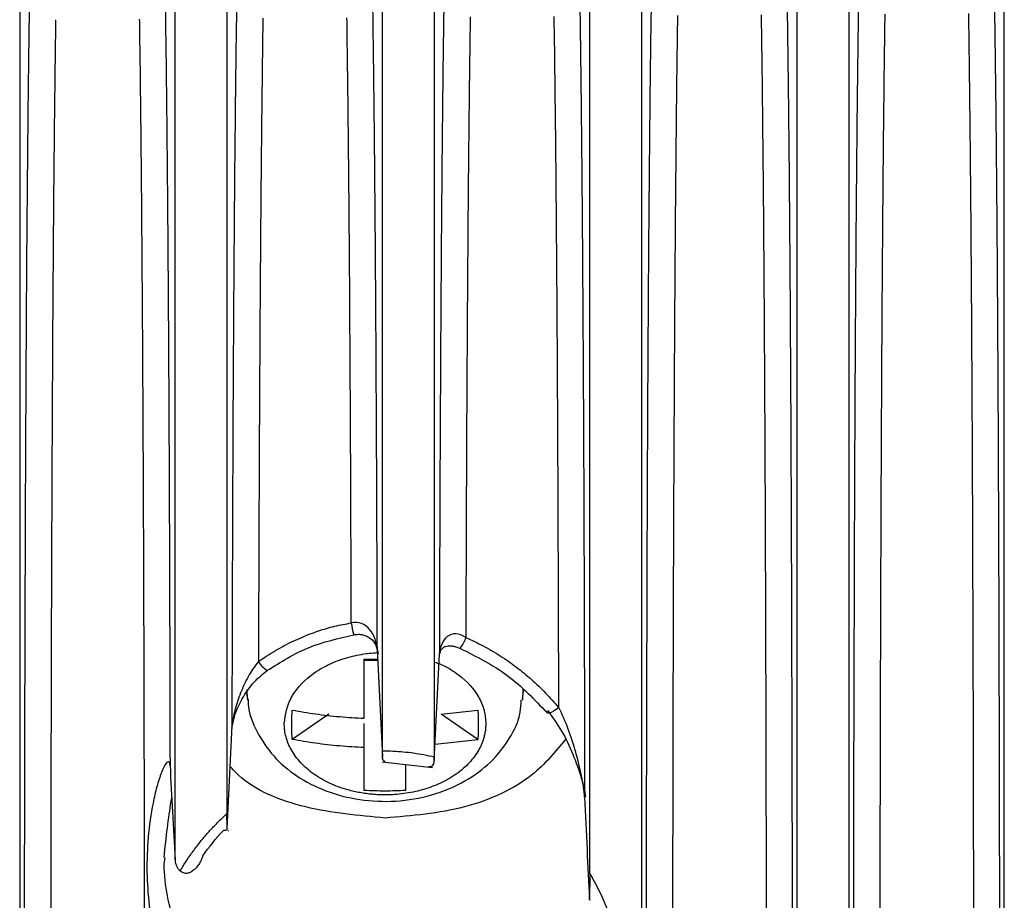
# Model space of a CAD drawing. Header units: millimetres. Extents: x -103 to 103, y 0 to 140.
# Tile 17 of 30: x -67 to -48, y 107 to 124. Entities that reach past the tile are written whole.
import ezdxf

# ---------------------------------------------------------------- set-up
doc = ezdxf.new("R2010")
doc.units = ezdxf.units.MM

msp = doc.modelspace()

# ---------------------------------------------------------------- linework, layer by layer
at = {"color": 7, "linetype": 'Continuous', "lineweight": 25}
for p, q in [((-67.45, 126.779), (-67.45, 96.979)), ((-64.45, 108.235), (-64.45, 126.798)), ((-63.45, 126.805), (-63.45, 109.132)), ((-60.45, 110.34), (-60.45, 126.824)), ((-59.45, 126.831), (-59.45, 110.225)), ((-55.45, 126.857), (-55.45, 96.901)), ((-52.45, 96.882), (-52.45, 126.876)), ((-51.45, 126.883), (-51.45, 96.875)), ((-48.45, 96.856), (-48.45, 126.902)), ((-60.555, 112.292), (-60.451, 110.219)), ((-58.956, 112.32), (-58.955, 112.32)), ((-60.8, 112.109), (-60.56, 112.109)), ((-59.45, 110.152), (-59.346, 112.208)), ((-60.544, 112.085), (-60.8, 112.085)), ((-63.071, 111.466), (-63.052, 111.318)), ((-57.748, 111.318), (-57.726, 111.497)), ((-61.484, 111.047), (-62.19, 110.561)), ((-59.316, 111.047), (-58.61, 111.126)), ((-58.61, 110.561), (-59.316, 111.047)), ((-63.444, 108.84), (-63.349, 110.822)), ((-60.8, 110.404), (-60.8, 110.87)), ((-59.434, 110.468), (-58.61, 110.561)), ((-60.455, 110.13), (-59.484, 110.017)), ((-60, 109.577), (-60, 110.077)), ((-63.436, 108.792), (-63.423, 108.807)), ((-64.663, 108.154), (-64.644, 108.284))]:
    msp.add_line(p, q, dxfattribs=at)
at = {"color": 8, "linetype": 'Continuous', "lineweight": 25}
for p, q in [((-57.739, 111.537), (-57.748, 111.316)), ((-63.055, 111.338), (-63.062, 111.521))]:
    msp.add_line(p, q, dxfattribs=at)
at = {"color": 7, "linetype": 'Continuous', "lineweight": 25, "flags": 128}
for points in [[(-56.45, 107.973), (-56.45, 109.992), (-56.45, 112.077), (-56.45, 114.209), (-56.45, 116.368), (-56.45, 118.533), (-56.45, 120.684), (-56.45, 122.8), (-56.45, 124.862), (-56.45, 126.85)], [(-57.047, 111.175), (-57.1, 111.136), (-57.151, 111.104), (-57.196, 111.08), (-57.233, 111.067), (-57.259, 111.065), (-57.273, 111.074), (-57.276, 111.093), (-57.265, 111.121)]]:
    msp.add_lwpolyline(points, dxfattribs=at)
at = {"color": 8, "linetype": 'Continuous', "lineweight": 25}
for centre, radius, start, end in [((-60.055, 112.903), 1, 185.4271, 198.9343), ((-59.386, 112.692), 0.57, 319.2082, 343.0254), ((-62.383, 112.347), 0.541, 211.8185, 237.1631)]:
    msp.add_arc(centre, radius, start, end, dxfattribs=at)
at = {"color": 7, "linetype": 'Continuous', "lineweight": 25}
for points, knots in [([(-60.643, 124.839), (-60.641, 124.707), (-60.637, 124.441), (-60.632, 124.033), (-60.626, 123.613), (-60.621, 123.179), (-60.616, 122.732), (-60.611, 122.272), (-60.603, 121.464), (-60.593, 120.261), (-60.584, 118.964), (-60.578, 117.927), (-60.574, 117.184), (-60.57, 116.417), (-60.566, 115.627), (-60.563, 114.816), (-60.56, 113.987), (-60.557, 113.141), (-60.556, 112.577), (-60.555, 112.292)], [0, 0, 0, 0, 0.0334511, 0.0676809, 0.1026914, 0.1384843, 0.1750606, 0.2124212, 0.2505664, 0.3707482, 0.500005, 0.5560576, 0.6140276, 0.6738845, 0.7355923, 0.7991093, 0.8643871, 0.9313712, 1, 1, 1, 1]), ([(-59.346, 112.208), (-59.345, 112.352), (-59.345, 112.639), (-59.343, 113.07), (-59.342, 113.498), (-59.341, 113.922), (-59.339, 114.342), (-59.338, 114.758), (-59.336, 115.169), (-59.334, 115.575), (-59.333, 115.975), (-59.331, 116.371), (-59.329, 116.76), (-59.327, 117.144), (-59.325, 117.521), (-59.323, 117.892), (-59.321, 118.257), (-59.316, 119.052), (-59.308, 120.237), (-59.297, 121.568), (-59.287, 122.608), (-59.278, 123.394), (-59.268, 124.141), (-59.261, 124.62), (-59.257, 124.854)], [0, 0, 0, 0, 0.03453, 0.068655, 0.102368, 0.13566, 0.168524, 0.200953, 0.232939, 0.264477, 0.295561, 0.326184, 0.356343, 0.386032, 0.415246, 0.443982, 0.472236, 0.500005, 0.629131, 0.749138, 0.815438, 0.879345, 0.940862, 1, 1, 1, 1]), ([(-56.643, 124.865), (-56.641, 124.726), (-56.637, 124.443), (-56.631, 124.009), (-56.625, 123.56), (-56.62, 123.096), (-56.614, 122.616), (-56.609, 122.122), (-56.604, 121.612), (-56.596, 120.652), (-56.585, 119.174), (-56.576, 117.624), (-56.57, 116.463), (-56.567, 115.741), (-56.564, 115), (-56.561, 114.241), (-56.558, 113.466), (-56.556, 112.677), (-56.554, 111.877), (-56.552, 111.069), (-56.55, 110.254), (-56.549, 109.717), (-56.548, 109.446)], [0, 0, 0, 0, 0.028713, 0.058165, 0.088361, 0.119303, 0.150994, 0.183436, 0.216632, 0.250583, 0.369702, 0.49972, 0.543969, 0.589579, 0.636528, 0.68479, 0.734336, 0.785132, 0.837142, 0.890321, 0.944625, 1, 1, 1, 1]), ([(-55.359, 104.193), (-55.359, 104.3), (-55.358, 104.511), (-55.358, 104.835), (-55.358, 105.162), (-55.358, 105.493), (-55.357, 105.827), (-55.357, 106.163), (-55.357, 106.503), (-55.356, 106.844), (-55.356, 107.188), (-55.356, 107.533), (-55.355, 107.88), (-55.354, 108.228), (-55.354, 108.577), (-55.353, 108.926), (-55.353, 109.276), (-55.352, 109.626), (-55.351, 109.976), (-55.351, 110.325), (-55.35, 110.674), (-55.349, 111.022), (-55.348, 111.369), (-55.347, 111.714), (-55.346, 112.058), (-55.345, 112.4), (-55.344, 112.74), (-55.343, 113.079), (-55.342, 113.414), (-55.341, 113.748), (-55.339, 114.462), (-55.335, 115.54), (-55.328, 116.958), (-55.321, 118.299), (-55.313, 119.503), (-55.305, 120.58), (-55.297, 121.541), (-55.288, 122.45), (-55.279, 123.308), (-55.268, 124.115), (-55.261, 124.63), (-55.257, 124.881)], [0, 0, 0, 0, 0.0189373, 0.0377829, 0.056533, 0.0751837, 0.093731, 0.1121714, 0.1305011, 0.1487167, 0.1668147, 0.1847917, 0.2026445, 0.22037, 0.2379652, 0.2554271, 0.2727529, 0.2899399, 0.3069856, 0.3238875, 0.3406431, 0.3572503, 0.3737068, 0.3900107, 0.4061601, 0.422153, 0.4379878, 0.4536628, 0.4691767, 0.4845278, 0.499715, 0.5675128, 0.6318305, 0.6926132, 0.7498351, 0.7962425, 0.8407364, 0.8833358, 0.9240628, 0.9629421, 1, 1, 1, 1]), ([(-52.644, 124.892), (-52.642, 124.756), (-52.638, 124.482), (-52.632, 124.061), (-52.626, 123.625), (-52.621, 123.173), (-52.615, 122.706), (-52.61, 122.224), (-52.605, 121.727), (-52.601, 121.214), (-52.596, 120.686), (-52.592, 120.143), (-52.586, 119.358), (-52.58, 118.306), (-52.572, 116.965), (-52.566, 115.546), (-52.561, 114.347), (-52.558, 113.391), (-52.556, 112.691), (-52.554, 111.982), (-52.552, 111.266), (-52.55, 110.545), (-52.549, 109.821), (-52.547, 109.095), (-52.546, 108.37), (-52.545, 107.648), (-52.544, 106.932), (-52.543, 106.224), (-52.543, 105.528), (-52.542, 104.843), (-52.542, 104.404), (-52.542, 104.184)], [0, 0, 0, 0, 0.019985, 0.040508, 0.061574, 0.083187, 0.105351, 0.12807, 0.151348, 0.175188, 0.199595, 0.22457, 0.250117, 0.307304, 0.368048, 0.432324, 0.500078, 0.531727, 0.564075, 0.597108, 0.630811, 0.665167, 0.700159, 0.735764, 0.771959, 0.80872, 0.84602, 0.88383, 0.922118, 0.960853, 1, 1, 1, 1]), ([(-51.359, 104.17), (-51.359, 104.277), (-51.358, 104.489), (-51.358, 104.814), (-51.358, 105.141), (-51.358, 105.473), (-51.357, 105.808), (-51.357, 106.145), (-51.357, 106.485), (-51.356, 106.828), (-51.356, 107.172), (-51.356, 107.519), (-51.355, 107.866), (-51.354, 108.215), (-51.354, 108.565), (-51.353, 108.915), (-51.353, 109.266), (-51.352, 109.617), (-51.351, 109.968), (-51.351, 110.318), (-51.35, 110.667), (-51.349, 111.016), (-51.348, 111.364), (-51.347, 111.71), (-51.346, 112.055), (-51.345, 112.398), (-51.344, 112.739), (-51.343, 113.078), (-51.342, 113.414), (-51.341, 113.749), (-51.339, 114.464), (-51.335, 115.545), (-51.328, 116.967), (-51.321, 118.311), (-51.313, 119.518), (-51.305, 120.597), (-51.297, 121.56), (-51.288, 122.471), (-51.278, 123.331), (-51.268, 124.14), (-51.261, 124.656), (-51.257, 124.907)], [0, 0, 0, 0, 0.0189393, 0.0377869, 0.056539, 0.0751914, 0.0937405, 0.1121825, 0.1305138, 0.1487308, 0.16683, 0.1848082, 0.202662, 0.2203883, 0.2379841, 0.2554465, 0.2727726, 0.2899597, 0.3070052, 0.3239068, 0.3406619, 0.3572683, 0.3737238, 0.3900265, 0.4061744, 0.4221656, 0.4379984, 0.4536713, 0.4691826, 0.484531, 0.4997152, 0.5675212, 0.6318415, 0.6926212, 0.7498344, 0.7962495, 0.8407479, 0.8833487, 0.9240742, 0.9629492, 1, 1, 1, 1]), ([(-48.644, 124.918), (-48.642, 124.783), (-48.638, 124.508), (-48.632, 124.086), (-48.626, 123.649), (-48.621, 123.196), (-48.615, 122.729), (-48.61, 122.245), (-48.605, 121.747), (-48.601, 121.233), (-48.596, 120.704), (-48.592, 120.159), (-48.586, 119.373), (-48.58, 118.319), (-48.572, 116.974), (-48.566, 115.552), (-48.561, 114.35), (-48.558, 113.391), (-48.556, 112.69), (-48.554, 111.98), (-48.552, 111.262), (-48.55, 110.539), (-48.549, 109.812), (-48.547, 109.085), (-48.546, 108.358), (-48.545, 107.634), (-48.544, 106.916), (-48.543, 106.207), (-48.543, 105.509), (-48.542, 104.822), (-48.542, 104.382), (-48.542, 104.161)], [0, 0, 0, 0, 0.01998, 0.040499, 0.061561, 0.083171, 0.105332, 0.12805, 0.151327, 0.175168, 0.199576, 0.224553, 0.250103, 0.307274, 0.368007, 0.432278, 0.50003, 0.531676, 0.564021, 0.597053, 0.630756, 0.665114, 0.700108, 0.735716, 0.771916, 0.808683, 0.845989, 0.883806, 0.922102, 0.960845, 1, 1, 1, 1]), ([(-67.359, 104.263), (-67.358, 104.38), (-67.358, 104.614), (-67.358, 104.973), (-67.358, 105.337), (-67.358, 105.704), (-67.357, 106.075), (-67.357, 106.45), (-67.356, 106.827), (-67.356, 107.208), (-67.356, 107.59), (-67.355, 107.974), (-67.354, 108.359), (-67.354, 108.746), (-67.353, 109.133), (-67.352, 109.52), (-67.352, 109.907), (-67.351, 110.294), (-67.35, 110.68), (-67.349, 111.065), (-67.348, 111.449), (-67.347, 111.831), (-67.346, 112.212), (-67.345, 112.589), (-67.344, 112.965), (-67.343, 113.338), (-67.341, 113.708), (-67.339, 114.442), (-67.335, 115.524), (-67.328, 116.932), (-67.321, 118.264), (-67.314, 119.46), (-67.306, 120.528), (-67.297, 121.482), (-67.289, 122.386), (-67.279, 123.238), (-67.269, 124.04), (-67.262, 124.552), (-67.258, 124.801)], [0, 0, 0, 0, 0.02111, 0.042105, 0.062981, 0.083731, 0.104351, 0.124836, 0.145181, 0.16538, 0.18543, 0.205326, 0.225064, 0.244639, 0.264048, 0.283286, 0.30235, 0.321238, 0.339944, 0.358467, 0.376803, 0.394949, 0.412904, 0.430664, 0.448226, 0.46559, 0.482753, 0.499714, 0.567487, 0.631797, 0.692589, 0.749837, 0.796221, 0.840702, 0.883297, 0.924028, 0.962921, 1, 1, 1, 1]), ([(-64.643, 124.812), (-64.641, 124.678), (-64.637, 124.407), (-64.631, 123.991), (-64.625, 123.562), (-64.62, 123.118), (-64.615, 122.661), (-64.61, 122.19), (-64.605, 121.705), (-64.597, 120.789), (-64.586, 119.38), (-64.577, 117.9), (-64.572, 116.791), (-64.568, 116.101), (-64.565, 115.391), (-64.562, 114.665), (-64.56, 113.922), (-64.557, 113.166), (-64.555, 112.399), (-64.553, 111.621), (-64.551, 110.837), (-64.55, 110.318), (-64.549, 110.056)], [0, 0, 0, 0, 0.028838, 0.058382, 0.088637, 0.119604, 0.151286, 0.183685, 0.216801, 0.250637, 0.37006, 0.499861, 0.544178, 0.589832, 0.636803, 0.685066, 0.734595, 0.785359, 0.837322, 0.890446, 0.944688, 1, 1, 1, 1]), ([(-63.349, 110.822), (-63.349, 110.962), (-63.348, 111.241), (-63.347, 111.66), (-63.346, 112.077), (-63.345, 112.492), (-63.344, 112.904), (-63.343, 113.313), (-63.341, 113.719), (-63.34, 114.121), (-63.338, 114.52), (-63.337, 114.913), (-63.335, 115.303), (-63.334, 115.687), (-63.332, 116.066), (-63.33, 116.441), (-63.329, 116.809), (-63.327, 117.172), (-63.325, 117.529), (-63.32, 118.384), (-63.312, 119.689), (-63.3, 121.175), (-63.289, 122.334), (-63.28, 123.212), (-63.269, 124.041), (-63.261, 124.569), (-63.258, 124.828)], [0, 0, 0, 0, 0.03082, 0.061316, 0.09148, 0.121306, 0.150787, 0.179916, 0.208686, 0.237092, 0.265129, 0.292791, 0.320073, 0.346971, 0.373481, 0.399598, 0.425319, 0.450642, 0.475562, 0.500077, 0.629636, 0.749189, 0.815958, 0.880009, 0.941351, 1, 1, 1, 1]), ([(-65.037, 104.567), (-65.037, 104.679), (-65.037, 104.902), (-65.037, 105.242), (-65.038, 105.586), (-65.038, 105.932), (-65.038, 106.281), (-65.039, 106.632), (-65.039, 106.985), (-65.04, 107.34), (-65.04, 107.696), (-65.041, 108.054), (-65.041, 108.412), (-65.042, 108.771), (-65.042, 109.13), (-65.043, 109.489), (-65.044, 109.847), (-65.045, 110.206), (-65.045, 110.563), (-65.046, 110.92), (-65.047, 111.276), (-65.048, 111.63), (-65.049, 111.983), (-65.05, 112.335), (-65.051, 112.684), (-65.052, 113.031), (-65.053, 113.377), (-65.055, 113.719), (-65.056, 114.06), (-65.057, 114.397), (-65.058, 114.732), (-65.06, 115.064), (-65.061, 115.393), (-65.062, 115.719), (-65.064, 116.041), (-65.065, 116.361), (-65.067, 116.676), (-65.069, 116.988), (-65.07, 117.297), (-65.072, 117.602), (-65.074, 117.903), (-65.075, 118.2), (-65.077, 118.493), (-65.079, 118.782), (-65.081, 119.067), (-65.083, 119.348), (-65.085, 119.625), (-65.087, 119.898), (-65.089, 120.166), (-65.091, 120.431), (-65.093, 120.691), (-65.095, 120.947), (-65.097, 121.198), (-65.099, 121.445), (-65.102, 121.688), (-65.104, 121.927), (-65.106, 122.161), (-65.109, 122.391), (-65.111, 122.616), (-65.114, 122.838), (-65.116, 123.055), (-65.119, 123.267), (-65.121, 123.475), (-65.124, 123.679), (-65.127, 123.879), (-65.13, 124.075), (-65.132, 124.266), (-65.134, 124.391), (-65.135, 124.454)], [0, 0, 0, 0, 0.020751, 0.04133, 0.061736, 0.081971, 0.102032, 0.121922, 0.141639, 0.161184, 0.180557, 0.199758, 0.218786, 0.237642, 0.256325, 0.274836, 0.293175, 0.311342, 0.329336, 0.347158, 0.364808, 0.382286, 0.399591, 0.416724, 0.433684, 0.450472, 0.467088, 0.483532, 0.499803, 0.515902, 0.531829, 0.547584, 0.563166, 0.578576, 0.593813, 0.608879, 0.623772, 0.638492, 0.653041, 0.667417, 0.681621, 0.695652, 0.709512, 0.723199, 0.736713, 0.750056, 0.763226, 0.776224, 0.789049, 0.801702, 0.814183, 0.826492, 0.838628, 0.850592, 0.862384, 0.874004, 0.885451, 0.896726, 0.907828, 0.918759, 0.929517, 0.940103, 0.950516, 0.960758, 0.970827, 0.980723, 0.990448, 1, 1, 1, 1]), ([(-62.757, 124.47), (-62.759, 124.333), (-62.763, 124.054), (-62.769, 123.623), (-62.774, 123.173), (-62.78, 122.705), (-62.785, 122.217), (-62.79, 121.711), (-62.795, 121.186), (-62.8, 120.642), (-62.804, 120.079), (-62.808, 119.497), (-62.813, 118.898), (-62.816, 118.281), (-62.82, 117.647), (-62.824, 116.996), (-62.827, 116.33), (-62.83, 115.648), (-62.833, 114.953), (-62.836, 114.244), (-62.838, 113.525), (-62.841, 112.794), (-62.842, 112.307), (-62.843, 112.061)], [0, 0, 0, 0, 0.035131, 0.071512, 0.109141, 0.148018, 0.188145, 0.22952, 0.272144, 0.316016, 0.361138, 0.407508, 0.455127, 0.503995, 0.554111, 0.605476, 0.658091, 0.711953, 0.767065, 0.823426, 0.881035, 0.939893, 1, 1, 1, 1]), ([(-61.051, 112.808), (-61.052, 112.949), (-61.052, 113.227), (-61.054, 113.644), (-61.055, 114.057), (-61.057, 114.465), (-61.058, 114.869), (-61.06, 115.267), (-61.062, 115.66), (-61.063, 116.048), (-61.065, 116.43), (-61.067, 116.806), (-61.069, 117.176), (-61.072, 117.762), (-61.077, 118.553), (-61.083, 119.536), (-61.09, 120.474), (-61.098, 121.367), (-61.106, 122.213), (-61.115, 123.012), (-61.125, 123.765), (-61.132, 124.246), (-61.135, 124.48)], [0, 0, 0, 0, 0.036176, 0.071841, 0.106996, 0.141639, 0.175772, 0.209395, 0.242507, 0.275108, 0.307198, 0.338777, 0.369846, 0.400404, 0.486501, 0.569412, 0.649139, 0.72568, 0.799037, 0.86921, 0.936197, 1, 1, 1, 1]), ([(-58.756, 124.496), (-58.758, 124.363), (-58.763, 124.091), (-58.768, 123.673), (-58.774, 123.236), (-58.779, 122.782), (-58.784, 122.31), (-58.789, 121.821), (-58.794, 121.313), (-58.799, 120.788), (-58.803, 120.245), (-58.807, 119.685), (-58.811, 119.107), (-58.815, 118.513), (-58.819, 117.903), (-58.822, 117.277), (-58.826, 116.636), (-58.829, 115.981), (-58.832, 115.311), (-58.834, 114.63), (-58.837, 113.937), (-58.839, 113.233), (-58.841, 112.763), (-58.841, 112.526)], [0, 0, 0, 0, 0.0354798, 0.0721735, 0.110081, 0.1492025, 0.1895378, 0.2310871, 0.2738503, 0.3178274, 0.3630184, 0.4094234, 0.4570424, 0.5058753, 0.5559222, 0.607183, 0.6596578, 0.7133466, 0.7682494, 0.8243661, 0.8816967, 0.9402414, 1, 1, 1, 1]), ([(-57.047, 111.175), (-57.047, 111.32), (-57.048, 111.609), (-57.049, 112.043), (-57.05, 112.474), (-57.051, 112.901), (-57.053, 113.324), (-57.054, 113.742), (-57.056, 114.156), (-57.057, 114.565), (-57.059, 114.969), (-57.06, 115.368), (-57.062, 115.761), (-57.064, 116.149), (-57.067, 116.76), (-57.071, 117.583), (-57.077, 118.607), (-57.084, 119.588), (-57.091, 120.524), (-57.098, 121.414), (-57.107, 122.256), (-57.116, 123.05), (-57.125, 123.798), (-57.132, 124.275), (-57.136, 124.507)], [0, 0, 0, 0, 0.033538, 0.066614, 0.09923, 0.131384, 0.163077, 0.194309, 0.225079, 0.255389, 0.285237, 0.314624, 0.34355, 0.372015, 0.400019, 0.478067, 0.553269, 0.625625, 0.695135, 0.7618, 0.825619, 0.886592, 0.944719, 1, 1, 1, 1]), ([(-54.756, 124.523), (-54.758, 124.404), (-54.762, 124.162), (-54.767, 123.789), (-54.772, 123.402), (-54.777, 122.998), (-54.781, 122.58), (-54.786, 122.145), (-54.79, 121.695), (-54.794, 121.23), (-54.799, 120.749), (-54.803, 120.253), (-54.806, 119.741), (-54.81, 119.214), (-54.814, 118.673), (-54.817, 118.117), (-54.82, 117.547), (-54.823, 116.964), (-54.826, 116.367), (-54.829, 115.758), (-54.832, 115.137), (-54.834, 114.506), (-54.837, 113.863), (-54.839, 113.212), (-54.841, 112.553), (-54.843, 111.886), (-54.845, 111.213), (-54.846, 110.536), (-54.848, 109.856), (-54.849, 109.174), (-54.85, 108.492), (-54.851, 107.811), (-54.852, 107.134), (-54.853, 106.463), (-54.854, 105.799), (-54.854, 105.143), (-54.854, 104.721), (-54.854, 104.508)], [0, 0, 0, 0, 0.018109, 0.036833, 0.056173, 0.076128, 0.096698, 0.117884, 0.139686, 0.162103, 0.185135, 0.208783, 0.233046, 0.257924, 0.283419, 0.309528, 0.336253, 0.363594, 0.39155, 0.420121, 0.449308, 0.47911, 0.509528, 0.540561, 0.57221, 0.604474, 0.637354, 0.670849, 0.704959, 0.739685, 0.775027, 0.810984, 0.847556, 0.884744, 0.922547, 0.960966, 1, 1, 1, 1]), ([(-53.037, 104.498), (-53.037, 104.611), (-53.037, 104.836), (-53.037, 105.179), (-53.038, 105.526), (-53.038, 105.875), (-53.038, 106.227), (-53.039, 106.581), (-53.039, 106.938), (-53.04, 107.296), (-53.04, 107.655), (-53.041, 108.015), (-53.041, 108.377), (-53.042, 108.739), (-53.042, 109.101), (-53.043, 109.463), (-53.044, 109.825), (-53.045, 110.186), (-53.045, 110.547), (-53.046, 110.907), (-53.047, 111.266), (-53.048, 111.623), (-53.049, 111.979), (-53.05, 112.333), (-53.051, 112.686), (-53.052, 113.036), (-53.053, 113.384), (-53.055, 113.729), (-53.056, 114.073), (-53.057, 114.413), (-53.058, 114.75), (-53.06, 115.085), (-53.061, 115.417), (-53.063, 115.745), (-53.064, 116.07), (-53.066, 116.391), (-53.067, 116.709), (-53.069, 117.024), (-53.07, 117.335), (-53.072, 117.642), (-53.074, 117.945), (-53.076, 118.244), (-53.077, 118.539), (-53.079, 118.83), (-53.081, 119.117), (-53.083, 119.4), (-53.085, 119.679), (-53.087, 119.954), (-53.089, 120.224), (-53.091, 120.49), (-53.093, 120.751), (-53.095, 121.009), (-53.098, 121.262), (-53.1, 121.51), (-53.102, 121.755), (-53.105, 121.995), (-53.107, 122.23), (-53.109, 122.461), (-53.112, 122.688), (-53.114, 122.91), (-53.117, 123.128), (-53.119, 123.342), (-53.122, 123.551), (-53.125, 123.756), (-53.127, 123.957), (-53.13, 124.153), (-53.133, 124.345), (-53.135, 124.471), (-53.136, 124.534)], [0, 0, 0, 0, 0.020776, 0.041379, 0.061809, 0.082066, 0.102149, 0.12206, 0.141798, 0.161362, 0.180754, 0.199972, 0.219018, 0.23789, 0.256589, 0.275116, 0.293469, 0.311649, 0.329656, 0.34749, 0.365151, 0.382638, 0.399953, 0.417095, 0.434064, 0.450859, 0.467482, 0.483931, 0.500207, 0.516311, 0.532241, 0.547998, 0.563582, 0.578993, 0.594231, 0.609296, 0.624188, 0.638907, 0.653453, 0.667825, 0.682025, 0.696051, 0.709905, 0.723585, 0.737093, 0.750427, 0.763588, 0.776576, 0.789392, 0.802034, 0.814503, 0.826799, 0.838922, 0.850871, 0.862648, 0.874252, 0.885683, 0.89694, 0.908025, 0.918937, 0.929675, 0.940241, 0.950633, 0.960853, 0.970899, 0.980772, 0.990473, 1, 1, 1, 1]), ([(-50.756, 124.55), (-50.758, 124.43), (-50.761, 124.188), (-50.767, 123.815), (-50.772, 123.427), (-50.776, 123.023), (-50.781, 122.603), (-50.786, 122.168), (-50.79, 121.717), (-50.794, 121.251), (-50.798, 120.769), (-50.802, 120.272), (-50.806, 119.759), (-50.81, 119.231), (-50.813, 118.689), (-50.817, 118.132), (-50.82, 117.56), (-50.823, 116.975), (-50.826, 116.377), (-50.829, 115.767), (-50.832, 115.144), (-50.834, 114.511), (-50.837, 113.867), (-50.839, 113.214), (-50.841, 112.553), (-50.843, 111.884), (-50.845, 111.21), (-50.846, 110.531), (-50.848, 109.848), (-50.849, 109.164), (-50.85, 108.48), (-50.851, 107.798), (-50.852, 107.119), (-50.853, 106.445), (-50.854, 105.78), (-50.854, 105.122), (-50.854, 104.699), (-50.854, 104.485)], [0, 0, 0, 0, 0.018094, 0.036803, 0.05613, 0.076072, 0.096631, 0.117806, 0.139597, 0.162005, 0.18503, 0.20867, 0.232927, 0.2578, 0.28329, 0.309396, 0.336118, 0.363457, 0.391412, 0.419983, 0.449171, 0.478975, 0.509396, 0.540432, 0.572086, 0.604355, 0.637241, 0.670743, 0.704862, 0.739597, 0.774948, 0.810916, 0.8475, 0.884701, 0.922517, 0.960951, 1, 1, 1, 1]), ([(-49.037, 104.475), (-49.037, 104.588), (-49.037, 104.814), (-49.037, 105.158), (-49.038, 105.506), (-49.038, 105.856), (-49.038, 106.209), (-49.039, 106.564), (-49.039, 106.922), (-49.04, 107.281), (-49.04, 107.641), (-49.041, 108.003), (-49.041, 108.365), (-49.042, 108.728), (-49.042, 109.091), (-49.043, 109.454), (-49.044, 109.817), (-49.045, 110.18), (-49.045, 110.541), (-49.046, 110.902), (-49.047, 111.262), (-49.048, 111.621), (-49.049, 111.978), (-49.05, 112.333), (-49.051, 112.686), (-49.052, 113.037), (-49.054, 113.386), (-49.055, 113.733), (-49.056, 114.077), (-49.057, 114.418), (-49.059, 114.756), (-49.06, 115.092), (-49.061, 115.424), (-49.063, 115.753), (-49.064, 116.079), (-49.066, 116.402), (-49.067, 116.72), (-49.069, 117.036), (-49.071, 117.347), (-49.072, 117.655), (-49.074, 117.959), (-49.076, 118.258), (-49.078, 118.554), (-49.079, 118.846), (-49.081, 119.134), (-49.083, 119.418), (-49.085, 119.697), (-49.087, 119.972), (-49.089, 120.243), (-49.091, 120.509), (-49.093, 120.772), (-49.096, 121.03), (-49.098, 121.283), (-49.1, 121.532), (-49.102, 121.777), (-49.105, 122.017), (-49.107, 122.253), (-49.11, 122.485), (-49.112, 122.712), (-49.115, 122.934), (-49.117, 123.153), (-49.12, 123.367), (-49.122, 123.576), (-49.125, 123.782), (-49.128, 123.982), (-49.13, 124.179), (-49.133, 124.371), (-49.135, 124.498), (-49.136, 124.56)], [0, 0, 0, 0, 0.020784, 0.041395, 0.061832, 0.082096, 0.102187, 0.122105, 0.141849, 0.16142, 0.180818, 0.200042, 0.219093, 0.23797, 0.256675, 0.275206, 0.293564, 0.311748, 0.329759, 0.347597, 0.365261, 0.382752, 0.40007, 0.417215, 0.434186, 0.450984, 0.467609, 0.48406, 0.500338, 0.516443, 0.532374, 0.548132, 0.563717, 0.579128, 0.594366, 0.609431, 0.624322, 0.639041, 0.653586, 0.667957, 0.682155, 0.69618, 0.710032, 0.72371, 0.737215, 0.750547, 0.763705, 0.77669, 0.789502, 0.802141, 0.814606, 0.826898, 0.839016, 0.850962, 0.862734, 0.874332, 0.885758, 0.89701, 0.908089, 0.918994, 0.929726, 0.940285, 0.950671, 0.960883, 0.970922, 0.980788, 0.990481, 1, 1, 1, 1]), ([(-66.757, 124.443), (-66.759, 124.325), (-66.762, 124.084), (-66.767, 123.713), (-66.772, 123.327), (-66.777, 122.925), (-66.782, 122.509), (-66.786, 122.077), (-66.791, 121.629), (-66.795, 121.166), (-66.799, 120.688), (-66.803, 120.195), (-66.807, 119.687), (-66.81, 119.164), (-66.814, 118.626), (-66.817, 118.074), (-66.82, 117.508), (-66.824, 116.929), (-66.826, 116.337), (-66.829, 115.732), (-66.832, 115.116), (-66.834, 114.489), (-66.837, 113.852), (-66.839, 113.206), (-66.841, 112.552), (-66.843, 111.891), (-66.845, 111.224), (-66.846, 110.553), (-66.848, 109.878), (-66.849, 109.202), (-66.85, 108.526), (-66.851, 107.851), (-66.852, 107.18), (-66.853, 106.515), (-66.854, 105.857), (-66.854, 105.206), (-66.854, 104.788), (-66.854, 104.577)], [0, 0, 0, 0, 0.018155, 0.036923, 0.056303, 0.076296, 0.096902, 0.118121, 0.139952, 0.162396, 0.185452, 0.209122, 0.233404, 0.258299, 0.283807, 0.309927, 0.33666, 0.364006, 0.391965, 0.420536, 0.44972, 0.479517, 0.509927, 0.540949, 0.572584, 0.604832, 0.637693, 0.671166, 0.705252, 0.739951, 0.775263, 0.811187, 0.847724, 0.884874, 0.922637, 0.961012, 1, 1, 1, 1]), ([(-62.843, 112.061), (-62.789, 112.099), (-62.681, 112.173), (-62.514, 112.276), (-62.345, 112.371), (-62.172, 112.458), (-61.954, 112.556), (-61.688, 112.656), (-61.373, 112.749), (-61.158, 112.788), (-61.051, 112.808)], [0, 0, 0, 0, 0.101323, 0.201623, 0.301091, 0.399925, 0.498325, 0.667246, 0.834091, 1, 1, 1, 1]), ([(-60.555, 112.292), (-60.557, 112.361), (-60.57, 112.429), (-60.616, 112.56), (-60.649, 112.622), (-60.737, 112.728), (-60.791, 112.772), (-60.914, 112.821), (-60.983, 112.826), (-61.051, 112.808)], [0, 0, 0, 0, 0.25, 0.25, 0.5, 0.5, 0.75, 0.75, 1, 1, 1, 1]), ([(-62.668, 111.894), (-62.411, 112.055), (-61.897, 112.377), (-61.3, 112.511), (-61.002, 112.578)], [0, 0, 0, 0, 0.500308, 1, 1, 1, 1]), ([(-61.003, 112.579), (-60.973, 112.584), (-60.913, 112.592), (-60.798, 112.579), (-60.67, 112.513), (-60.563, 112.378), (-60.543, 112.266), (-60.533, 112.209)], [0, 0, 0, 0, 0.113096, 0.223704, 0.460307, 0.723975, 1, 1, 1, 1]), ([(-58.841, 112.526), (-58.904, 112.569), (-58.971, 112.595), (-59.096, 112.601), (-59.154, 112.58), (-59.247, 112.508), (-59.282, 112.457), (-59.331, 112.339), (-59.343, 112.275), (-59.346, 112.208)], [0, 0, 0, 0, 0.25, 0.25, 0.5, 0.5, 0.75, 0.75, 1, 1, 1, 1]), ([(-58.841, 112.526), (-58.784, 112.501), (-58.67, 112.45), (-58.503, 112.365), (-58.338, 112.273), (-58.176, 112.174), (-58.018, 112.068), (-57.813, 111.918), (-57.57, 111.718), (-57.296, 111.458), (-57.13, 111.27), (-57.047, 111.175)], [0, 0, 0, 0, 0.081755, 0.163827, 0.246368, 0.329531, 0.413462, 0.498305, 0.663794, 0.830706, 1, 1, 1, 1]), ([(-59.35, 112.173), (-59.346, 112.203), (-59.339, 112.269), (-59.271, 112.348), (-59.176, 112.373), (-59.066, 112.36), (-58.994, 112.334), (-58.955, 112.32)], [0, 0, 0, 0, 0.195711, 0.441643, 0.695565, 0.835737, 1, 1, 1, 1]), ([(-58.955, 112.32), (-58.639, 112.161), (-58, 111.839), (-57.516, 111.329), (-57.273, 111.072)], [0, 0, 0, 0, 0.496247, 1, 1, 1, 1]), ([(-62.843, 112.061), (-62.914, 111.981), (-62.979, 111.883), (-63.093, 111.676), (-63.144, 111.568), (-63.232, 111.345), (-63.269, 111.233), (-63.326, 111.015), (-63.346, 110.909), (-63.349, 110.822)], [0, 0, 0, 0, 0.25, 0.25, 0.5, 0.5, 0.75, 0.75, 1, 1, 1, 1]), ([(-63.356, 110.777), (-63.337, 110.874), (-63.298, 111.073), (-63.14, 111.384), (-62.942, 111.672), (-62.763, 111.82), (-62.675, 111.892)], [0, 0, 0, 0, 0.246197, 0.504243, 0.759627, 1, 1, 1, 1]), ([(-63.042, 111.346), (-63.043, 111.313), (-63.047, 111.091), (-62.883, 110.699), (-62.568, 110.223), (-62.11, 109.835), (-61.544, 109.546), (-60.889, 109.378), (-60.188, 109.348), (-59.488, 109.467), (-58.862, 109.727), (-58.35, 110.102), (-57.992, 110.559), (-57.787, 110.979), (-57.775, 111.241), (-57.771, 111.319)], [0, 0, 0, 0, 0.014372, 0.0964, 0.177382, 0.260507, 0.34736, 0.437448, 0.529315, 0.622535, 0.71751, 0.803514, 0.886235, 0.966244, 1, 1, 1, 1]), ([(-56.548, 109.446), (-56.55, 109.499), (-56.558, 109.567), (-56.58, 109.709), (-56.594, 109.784), (-56.64, 110.01), (-56.677, 110.163), (-56.762, 110.465), (-56.81, 110.616), (-56.918, 110.906), (-56.978, 111.045), (-57.047, 111.175)], [0, 0, 0, 0, 0.125, 0.125, 0.25, 0.25, 0.5, 0.5, 0.75, 0.75, 1, 1, 1, 1]), ([(-62.2, 110.837), (-62.2, 110.884), (-62.199, 110.979), (-62.193, 111.077), (-62.19, 111.126)], [0, 0, 0, 0, 0.499927, 1, 1, 1, 1]), ([(-62.19, 111.126), (-62.116, 111.113), (-61.967, 111.086), (-61.74, 111.052), (-61.51, 111.023), (-61.276, 110.999), (-61.039, 110.981), (-60.88, 110.973), (-60.8, 110.969)], [0, 0, 0, 0, 0.163013, 0.327487, 0.493422, 0.660818, 0.829678, 1, 1, 1, 1]), ([(-58.61, 111.126), (-58.607, 111.077), (-58.601, 110.979), (-58.6, 110.884), (-58.6, 110.837)], [0, 0, 0, 0, 0.500073, 1, 1, 1, 1]), ([(-57.265, 111.121), (-57.17, 110.992), (-56.979, 110.73), (-56.768, 110.279), (-56.628, 109.882), (-56.551, 109.595), (-56.537, 109.484), (-56.534, 109.454)], [0, 0, 0, 0, 0.259398, 0.522415, 0.787931, 0.940912, 1, 1, 1, 1]), ([(-60.4, 109.491), (-60.441, 109.491), (-60.522, 109.492), (-60.644, 109.501), (-60.764, 109.514), (-60.884, 109.533), (-61.001, 109.557), (-61.14, 109.592), (-61.298, 109.643), (-61.47, 109.715), (-61.631, 109.797), (-61.778, 109.892), (-61.911, 109.996), (-62.068, 110.148), (-62.215, 110.35), (-62.304, 110.565), (-62.335, 110.719), (-62.343, 110.805), (-62.344, 110.849), (-62.344, 110.865)], [0, 0, 0, 0, 0.0400123, 0.0800247, 0.120037, 0.1600494, 0.2000617, 0.240074, 0.3053811, 0.3706946, 0.4354308, 0.5001598, 0.565956, 0.6307654, 0.7600736, 0.8801443, 0.9398124, 0.9773227, 1, 1, 1, 1]), ([(-62.19, 110.561), (-62.193, 110.606), (-62.199, 110.696), (-62.2, 110.79), (-62.2, 110.837)], [0, 0, 0, 0, 0.500073, 1, 1, 1, 1]), ([(-58.456, 110.865), (-58.457, 110.836), (-58.458, 110.779), (-58.47, 110.693), (-58.492, 110.593), (-58.53, 110.481), (-58.592, 110.355), (-58.671, 110.231), (-58.805, 110.069), (-58.974, 109.923), (-59.17, 109.798), (-59.383, 109.687), (-59.67, 109.582), (-59.974, 109.519), (-60.193, 109.497), (-60.315, 109.491), (-60.377, 109.491), (-60.4, 109.491)], [0, 0, 0, 0, 0.0399618, 0.0799249, 0.1198909, 0.1800069, 0.2401176, 0.3050904, 0.369633, 0.5000746, 0.5650031, 0.6295698, 0.7600304, 0.8797447, 0.9395747, 0.9772448, 1, 1, 1, 1]), ([(-58.6, 110.837), (-58.6, 110.79), (-58.601, 110.696), (-58.607, 110.606), (-58.61, 110.561)], [0, 0, 0, 0, 0.499927, 1, 1, 1, 1]), ([(-60.8, 110.404), (-60.88, 110.408), (-61.039, 110.415), (-61.276, 110.434), (-61.51, 110.457), (-61.74, 110.486), (-61.967, 110.52), (-62.116, 110.547), (-62.19, 110.561)], [0, 0, 0, 0, 0.170322, 0.339182, 0.506578, 0.672513, 0.836987, 1, 1, 1, 1]), ([(-56.916, 110.566), (-57.113, 110.323), (-57.57, 109.758), (-58.84, 109.176), (-59.88, 109.088), (-60.4, 109.044)], [0, 0, 0, 0, 0.274247, 0.637123, 1, 1, 1, 1]), ([(-60.451, 110.219), (-60.451, 110.231), (-60.451, 110.255), (-60.45, 110.296), (-60.45, 110.325), (-60.45, 110.34)], [0, 0, 0, 0, 0.334924, 0.665416, 1, 1, 1, 1]), ([(-60.397, 110.133), (-60.402, 110.135), (-60.412, 110.138), (-60.43, 110.151), (-60.448, 110.174), (-60.45, 110.204), (-60.451, 110.219)], [0, 0, 0, 0, 0.164916, 0.317931, 0.669938, 1, 1, 1, 1]), ([(-60.45, 110.34), (-60.383, 110.34), (-60.249, 110.338), (-60.048, 110.324), (-59.847, 110.301), (-59.648, 110.269), (-59.516, 110.24), (-59.45, 110.225)], [0, 0, 0, 0, 0.199526, 0.398793, 0.598298, 0.798537, 1, 1, 1, 1]), ([(-59.45, 110.225), (-59.45, 110.212), (-59.45, 110.187), (-59.45, 110.164), (-59.45, 110.152)], [0, 0, 0, 0, 0.5008638, 1, 1, 1, 1]), ([(-64.549, 110.056), (-64.551, 110.089), (-64.557, 110.114), (-64.577, 110.134), (-64.592, 110.13), (-64.625, 110.098), (-64.643, 110.071), (-64.679, 110.005), (-64.696, 109.967), (-64.746, 109.843), (-64.776, 109.747), (-64.831, 109.546), (-64.856, 109.441), (-64.919, 109.121), (-64.95, 108.9), (-64.989, 108.455), (-64.997, 108.23), (-64.99, 107.789), (-64.976, 107.573), (-64.924, 107.144), (-64.886, 106.93), (-64.815, 106.614), (-64.789, 106.51), (-64.733, 106.301), (-64.704, 106.196), (-64.645, 105.988), (-64.615, 105.885), (-64.565, 105.688), (-64.545, 105.594), (-64.543, 105.526)], [0, 0, 0, 0, 0.03125, 0.03125, 0.0625, 0.0625, 0.09375, 0.09375, 0.125, 0.125, 0.1875, 0.1875, 0.25, 0.25, 0.375, 0.375, 0.5, 0.5, 0.625, 0.625, 0.75, 0.75, 0.8125, 0.8125, 0.875, 0.875, 0.9375, 0.9375, 1, 1, 1, 1]), ([(-64.549, 110.056), (-64.533, 109.759), (-64.5, 109.154), (-64.467, 108.545), (-64.45, 108.235)], [0, 0, 0, 0, 0.490494, 1, 1, 1, 1]), ([(-60.4, 109.044), (-60.915, 109.091), (-61.945, 109.184), (-63.007, 109.614), (-63.336, 109.983), (-63.387, 110.04)], [0, 0, 0, 0, 0.458158, 0.916317, 1, 1, 1, 1]), ([(-59.562, 110.038), (-59.549, 110.036), (-59.521, 110.034), (-59.484, 110.05), (-59.455, 110.088), (-59.451, 110.131), (-59.45, 110.152)], [0, 0, 0, 0, 0.21431, 0.462354, 0.732119, 1, 1, 1, 1]), ([(-60, 109.577), (-60.067, 109.574), (-60.2, 109.566), (-60.4, 109.563), (-60.6, 109.566), (-60.733, 109.574), (-60.8, 109.577)], [0, 0, 0, 0, 0.250037, 0.5, 0.749963, 1, 1, 1, 1]), ([(-56.548, 109.446), (-56.533, 109.111), (-56.503, 108.456), (-56.473, 107.797), (-56.458, 107.475)], [0, 0, 0, 0, 0.5103361, 1, 1, 1, 1]), ([(-64.664, 108.286), (-64.622, 108.669), (-64.578, 109.079), (-64.519, 109.404), (-64.515, 109.425)], [0, 0, 0, 0, 0.934165, 1, 1, 1, 1]), ([(-64.356, 108.023), (-64.32, 108.082), (-64.249, 108.197), (-64.133, 108.366), (-64.01, 108.529), (-63.881, 108.688), (-63.744, 108.841), (-63.601, 108.99), (-63.501, 109.085), (-63.45, 109.132)], [0, 0, 0, 0, 0.1447916, 0.2885156, 0.4314222, 0.5737658, 0.7158039, 0.8577955, 1, 1, 1, 1]), ([(-63.444, 108.84), (-63.444, 108.845), (-63.445, 108.854), (-63.446, 108.878), (-63.448, 108.911), (-63.449, 108.972), (-63.451, 109.047), (-63.45, 109.111), (-63.45, 109.132)], [0, 0, 0, 0, 0.0981791, 0.2145579, 0.3491129, 0.5012918, 0.8385301, 1, 1, 1, 1]), ([(-63.444, 108.84), (-63.444, 108.836), (-63.445, 108.826), (-63.456, 108.814), (-63.479, 108.805), (-63.506, 108.806), (-63.52, 108.806)], [0, 0, 0, 0, 0.182368, 0.411105, 0.685026, 1, 1, 1, 1]), ([(-63.915, 108.314), (-63.923, 108.293), (-63.942, 108.242), (-63.982, 108.166), (-64.03, 108.099), (-64.085, 108.042), (-64.142, 108.001), (-64.213, 107.975), (-64.29, 107.977), (-64.334, 108.008), (-64.356, 108.023)], [0, 0, 0, 0, 0.108268, 0.250262, 0.40711, 0.49989, 0.637378, 0.750274, 0.877249, 1, 1, 1, 1]), ([(-64.45, 108.235), (-64.449, 108.222), (-64.448, 108.196), (-64.44, 108.157), (-64.424, 108.114), (-64.398, 108.067), (-64.37, 108.038), (-64.356, 108.023)], [0, 0, 0, 0, 0.16747, 0.333356, 0.500467, 0.751208, 1, 1, 1, 1]), ([(-56.45, 107.973), (-56.45, 107.95), (-56.449, 107.891), (-56.45, 107.79), (-56.452, 107.697), (-56.452, 107.623), (-56.453, 107.57), (-56.455, 107.526), (-56.457, 107.49), (-56.458, 107.48), (-56.458, 107.475)], [0, 0, 0, 0, 0.1109631, 0.2771158, 0.4985194, 0.6065128, 0.7019236, 0.8232436, 0.9220107, 1, 1, 1, 1]), ([(-56.45, 107.973), (-56.416, 107.915), (-56.349, 107.799), (-56.259, 107.623), (-56.176, 107.444), (-56.101, 107.263), (-56.035, 107.08), (-55.938, 106.773), (-55.841, 106.339), (-55.797, 105.782), (-55.833, 105.235), (-55.939, 104.764), (-56.086, 104.371), (-56.246, 104.047), (-56.382, 103.846), (-56.45, 103.746)], [0, 0, 0, 0, 0.041972, 0.083787, 0.125514, 0.167221, 0.208979, 0.250855, 0.376161, 0.500651, 0.625618, 0.749689, 0.833525, 0.916733, 1, 1, 1, 1])]:
    msp.add_open_spline(points, degree=3, knots=knots, dxfattribs=at)
at = {"color": 8, "linetype": 'Continuous', "lineweight": 25}
for points, knots in [([(-62.344, 110.865), (-62.32, 111.038), (-62.297, 111.213), (-62.199, 111.385), (-62.099, 111.557), (-61.943, 111.719), (-61.676, 111.906), (-61.469, 112.025), (-61.13, 112.148), (-60.879, 112.2), (-60.699, 112.224), (-60.624, 112.233), (-60.555, 112.235), (-60.54, 112.235)], [0, 0, 0, 0, 0.250942, 0.253226, 0.270803, 0.522944, 0.530023, 0.658916, 0.796045, 0.921879, 0.92823, 0.984774, 1, 1, 1, 1]), ([(-59.441, 112.054), (-59.404, 112.041), (-59.248, 111.987), (-59.117, 111.902), (-59.01, 111.826), (-58.827, 111.693), (-58.616, 111.457), (-58.511, 111.203), (-58.478, 111.076), (-58.461, 110.99), (-58.458, 110.908), (-58.456, 110.865)], [0, 0, 0, 0, 0.06056, 0.253986, 0.257119, 0.282248, 0.641063, 0.820699, 0.82982, 0.909977, 1, 1, 1, 1]), ([(-63.991, 105.645), (-63.995, 105.74), (-64.025, 105.855), (-64.099, 106.082), (-64.143, 106.194), (-64.231, 106.413), (-64.276, 106.521), (-64.358, 106.73), (-64.397, 106.832), (-64.503, 107.139), (-64.559, 107.341), (-64.637, 107.745), (-64.658, 107.948), (-64.663, 108.154)], [0, 0, 0, 0, 0.125, 0.125, 0.25, 0.25, 0.375, 0.375, 0.5, 0.5, 0.75, 0.75, 1, 1, 1, 1])]:
    msp.add_open_spline(points, degree=3, knots=knots, dxfattribs=at)
at = {"color": 7, "linetype": 'Continuous', "lineweight": 25}
for points in [[(-60.8, 110.969), (-60.8, 111.32), (-60.8, 111.703), (-60.8, 112.109)], [(-60.8, 109.577), (-60.8, 109.814), (-60.8, 110.091), (-60.8, 110.404)], [(-63.915, 108.314), (-63.795, 108.486), (-63.663, 108.651), (-63.52, 108.806)], [(-56.438, 107.458), (-56.452, 107.462), (-56.459, 107.469), (-56.458, 107.475)]]:
    msp.add_open_spline(points, degree=3, dxfattribs=at)

doc.saveas('drawing.dxf')
